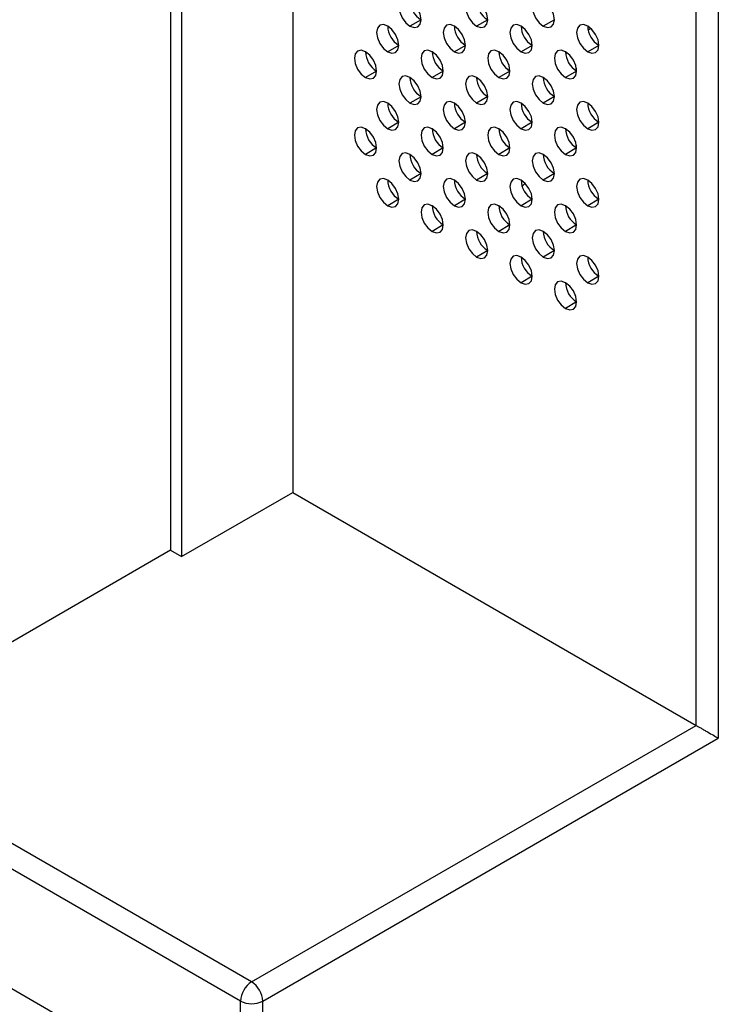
# Model space of a CAD drawing. Header units: millimetres. Extents: x 0 to 1118, y 0 to 864.
# Tile 211 of 256: x 944.16 to 948.6, y 671.58 to 677.85. Entities that reach past the tile are written whole.
import ezdxf

# ---------------------------------------------------------------- set-up
doc = ezdxf.new("R2010")
doc.units = ezdxf.units.MM

msp = doc.modelspace()

# ---------------------------------------------------------------- linework, layer by layer
at = {"color": 7, "linetype": 'Continuous', "lineweight": 25}
for p, q in [((945.8951, 695.8927), (945.8951, 674.8398)), ((945.1173, 695.2803), (945.1173, 674.4724)), ((945.188, 695.2395), (945.188, 674.4316)), ((948.4619, 673.358), (948.4619, 694.4109)), ((948.6033, 694.4109), (948.6033, 673.2764)), ((946.7118, 677.8492), (946.6411, 677.8084)), ((947.1361, 677.8493), (947.0654, 677.8085)), ((947.5604, 677.8493), (947.4897, 677.8085)), ((946.5704, 677.6859), (946.4997, 677.6451)), ((946.9947, 677.686), (946.924, 677.6451)), ((947.4189, 677.686), (947.3482, 677.6452)), ((947.8432, 677.686), (947.7725, 677.6452)), ((946.429, 677.5226), (946.3583, 677.4818)), ((946.8533, 677.5226), (946.7825, 677.4818)), ((947.2775, 677.5227), (947.2068, 677.4819)), ((947.7018, 677.5227), (947.6311, 677.4819)), ((946.7118, 677.3593), (946.6411, 677.3185)), ((947.1361, 677.3594), (947.0654, 677.3185)), ((947.5604, 677.3594), (947.4897, 677.3186)), ((946.5704, 677.196), (946.4997, 677.1552)), ((946.9947, 677.196), (946.924, 677.1552)), ((947.4189, 677.1961), (947.3482, 677.1553)), ((947.8432, 677.1961), (947.7725, 677.1553)), ((946.429, 677.0327), (946.3583, 676.9919)), ((946.8533, 677.0327), (946.7825, 676.9919)), ((947.2775, 677.0328), (947.2068, 676.9919)), ((947.7018, 677.0328), (947.6311, 676.992)), ((946.7118, 676.8694), (946.6411, 676.8286)), ((947.1361, 676.8694), (947.0654, 676.8286)), ((947.5604, 676.8695), (947.4897, 676.8287)), ((946.5704, 676.7061), (946.4997, 676.6652)), ((946.9947, 676.7061), (946.924, 676.6653)), ((947.4189, 676.7061), (947.3482, 676.6653)), ((947.8432, 676.7062), (947.7725, 676.6654)), ((946.8533, 676.5428), (946.7825, 676.502)), ((947.2775, 676.5428), (947.2068, 676.502)), ((947.7018, 676.5429), (947.6311, 676.502)), ((947.1361, 676.3795), (947.0654, 676.3387)), ((947.5604, 676.3795), (947.4897, 676.3387)), ((947.4189, 676.2162), (947.3482, 676.1754)), ((947.8432, 676.2163), (947.7725, 676.1754)), ((947.7018, 676.0529), (947.6311, 676.0121)), ((945.188, 674.4316), (945.8951, 674.8398)), ((945.8951, 674.8398), (948.4619, 673.358)), ((945.1173, 674.4724), (942.996, 673.2478)), ((945.1173, 674.4724), (945.188, 674.4316)), ((945.6335, 671.7252), (948.4619, 673.358)), ((945.7042, 671.6027), (948.6033, 673.2764)), ((945.6335, 671.7252), (942.996, 673.2478)), ((945.5628, 671.6027), (942.9253, 673.1253)), ((945.1645, 671.0706), (942.9724, 672.336)), ((945.5628, 634.1765), (945.5628, 671.6027)), ((945.7042, 634.2581), (945.7042, 671.6027))]:
    msp.add_line(p, q, dxfattribs=at)
at = {"color": 8, "linetype": 'Continuous', "lineweight": 25}
for p, q in [((947.7932, 677.793), (947.7756, 677.7829)), ((947.7002, 677.5237), (947.7002, 677.5409)), ((947.7002, 677.0337), (947.7002, 677.051))]:
    msp.add_line(p, q, dxfattribs=at)
at = {"color": 7, "linetype": 'Continuous', "lineweight": 25, "flags": 128}
for points in [[(946.6411, 677.9717), (946.6141, 677.9811), (946.5911, 677.9767), (946.5758, 677.959), (946.5704, 677.9309), (946.5758, 677.8965), (946.5911, 677.8612), (946.6141, 677.8303), (946.6411, 677.8084)], [(946.6411, 677.8084), (946.6682, 677.799), (946.6911, 677.8035), (946.7065, 677.8211), (946.7118, 677.8493), (946.7065, 677.8836), (946.6911, 677.9189), (946.6682, 677.9499), (946.6411, 677.9717)], [(947.0654, 677.9718), (947.0383, 677.9812), (947.0154, 677.9767), (947.0001, 677.9591), (946.9947, 677.9309), (947.0001, 677.8966), (947.0154, 677.8612), (947.0383, 677.8303), (947.0654, 677.8085)], [(947.0654, 677.8085), (947.0924, 677.7991), (947.1154, 677.8035), (947.1307, 677.8212), (947.1361, 677.8493), (947.1307, 677.8836), (947.1154, 677.919), (947.0924, 677.9499), (947.0654, 677.9718)], [(947.4897, 677.9718), (947.4626, 677.9812), (947.4397, 677.9768), (947.4243, 677.9591), (947.4189, 677.931), (947.4243, 677.8966), (947.4397, 677.8613), (947.4626, 677.8303), (947.4897, 677.8085)], [(947.4897, 677.8085), (947.5167, 677.7991), (947.5397, 677.8036), (947.555, 677.8212), (947.5604, 677.8493), (947.555, 677.8837), (947.5397, 677.919), (947.5167, 677.95), (947.4897, 677.9718)], [(946.4997, 677.8084), (946.4726, 677.8178), (946.4497, 677.8134), (946.4344, 677.7957), (946.429, 677.7676), (946.4344, 677.7332), (946.4497, 677.6979), (946.4726, 677.6669), (946.4997, 677.6451)], [(946.4997, 677.6451), (946.5268, 677.6357), (946.5497, 677.6401), (946.565, 677.6578), (946.5704, 677.6859), (946.565, 677.7203), (946.5497, 677.7556), (946.5268, 677.7866), (946.4997, 677.8084)], [(946.924, 677.8084), (946.8969, 677.8179), (946.874, 677.8134), (946.8586, 677.7958), (946.8533, 677.7676), (946.8586, 677.7333), (946.874, 677.6979), (946.8969, 677.667), (946.924, 677.6451)], [(946.924, 677.6451), (946.951, 677.6357), (946.974, 677.6402), (946.9893, 677.6578), (946.9947, 677.686), (946.9893, 677.7203), (946.974, 677.7557), (946.951, 677.7866), (946.924, 677.8084)], [(947.3482, 677.8085), (947.3212, 677.8179), (947.2982, 677.8134), (947.2829, 677.7958), (947.2775, 677.7677), (947.2829, 677.7333), (947.2982, 677.698), (947.3212, 677.667), (947.3482, 677.6452)], [(947.3482, 677.6452), (947.3753, 677.6358), (947.3982, 677.6402), (947.4136, 677.6579), (947.4189, 677.686), (947.4136, 677.7204), (947.3982, 677.7557), (947.3753, 677.7866), (947.3482, 677.8085)], [(947.7725, 677.8085), (947.7454, 677.8179), (947.7225, 677.8135), (947.7072, 677.7958), (947.7018, 677.7677), (947.7072, 677.7333), (947.7225, 677.698), (947.7454, 677.6671), (947.7725, 677.6452)], [(947.7725, 677.6452), (947.7996, 677.6358), (947.8225, 677.6403), (947.8378, 677.6579), (947.8432, 677.6861), (947.8378, 677.7204), (947.8225, 677.7557), (947.7996, 677.7867), (947.7725, 677.8085)], [(946.3583, 677.6451), (946.3312, 677.6545), (946.3083, 677.65), (946.293, 677.6324), (946.2876, 677.6043), (946.293, 677.5699), (946.3083, 677.5346), (946.3312, 677.5036), (946.3583, 677.4818)], [(946.3583, 677.4818), (946.3853, 677.4724), (946.4083, 677.4768), (946.4236, 677.4945), (946.429, 677.5226), (946.4236, 677.557), (946.4083, 677.5923), (946.3853, 677.6232), (946.3583, 677.6451)], [(946.7825, 677.6451), (946.7555, 677.6545), (946.7325, 677.6501), (946.7172, 677.6324), (946.7118, 677.6043), (946.7172, 677.5699), (946.7325, 677.5346), (946.7555, 677.5037), (946.7825, 677.4818)], [(946.7825, 677.4818), (946.8096, 677.4724), (946.8325, 677.4769), (946.8479, 677.4945), (946.8533, 677.5227), (946.8479, 677.557), (946.8325, 677.5923), (946.8096, 677.6233), (946.7825, 677.6451)], [(947.2068, 677.6452), (947.1797, 677.6546), (947.1568, 677.6501), (947.1415, 677.6325), (947.1361, 677.6043), (947.1415, 677.57), (947.1568, 677.5346), (947.1797, 677.5037), (947.2068, 677.4819)], [(947.2068, 677.4819), (947.2339, 677.4725), (947.2568, 677.4769), (947.2721, 677.4945), (947.2775, 677.5227), (947.2721, 677.557), (947.2568, 677.5924), (947.2339, 677.6233), (947.2068, 677.6452)], [(947.6311, 677.6452), (947.604, 677.6546), (947.5811, 677.6502), (947.5657, 677.6325), (947.5604, 677.6044), (947.5657, 677.57), (947.5811, 677.5347), (947.604, 677.5037), (947.6311, 677.4819)], [(947.6311, 677.4819), (947.6581, 677.4725), (947.6811, 677.4769), (947.6964, 677.4946), (947.7018, 677.5227), (947.6964, 677.5571), (947.6811, 677.5924), (947.6581, 677.6234), (947.6311, 677.6452)], [(946.6411, 677.4818), (946.6141, 677.4912), (946.5911, 677.4868), (946.5758, 677.4691), (946.5704, 677.441), (946.5758, 677.4066), (946.5911, 677.3713), (946.6141, 677.3403), (946.6411, 677.3185)], [(946.6411, 677.3185), (946.6682, 677.3091), (946.6911, 677.3135), (946.7065, 677.3312), (946.7118, 677.3593), (946.7065, 677.3937), (946.6911, 677.429), (946.6682, 677.46), (946.6411, 677.4818)], [(947.0654, 677.4818), (947.0383, 677.4912), (947.0154, 677.4868), (947.0001, 677.4691), (946.9947, 677.441), (947.0001, 677.4067), (947.0154, 677.3713), (947.0383, 677.3404), (947.0654, 677.3185)], [(947.0654, 677.3185), (947.0924, 677.3091), (947.1154, 677.3136), (947.1307, 677.3312), (947.1361, 677.3594), (947.1307, 677.3937), (947.1154, 677.4291), (947.0924, 677.46), (947.0654, 677.4818)], [(947.4897, 677.4819), (947.4626, 677.4913), (947.4397, 677.4868), (947.4243, 677.4692), (947.4189, 677.441), (947.4243, 677.4067), (947.4397, 677.3714), (947.4626, 677.3404), (947.4897, 677.3186)], [(947.4897, 677.3186), (947.5167, 677.3092), (947.5397, 677.3136), (947.555, 677.3313), (947.5604, 677.3594), (947.555, 677.3938), (947.5397, 677.4291), (947.5167, 677.46), (947.4897, 677.4819)], [(946.4997, 677.3185), (946.4726, 677.3279), (946.4497, 677.3234), (946.4344, 677.3058), (946.429, 677.2776), (946.4344, 677.2433), (946.4497, 677.208), (946.4726, 677.177), (946.4997, 677.1552)], [(946.924, 677.3185), (946.8969, 677.3279), (946.874, 677.3235), (946.8586, 677.3058), (946.8533, 677.2777), (946.8586, 677.2433), (946.874, 677.208), (946.8969, 677.1771), (946.924, 677.1552)], [(947.3482, 677.3186), (947.3212, 677.328), (947.2982, 677.3235), (947.2829, 677.3059), (947.2775, 677.2777), (947.2829, 677.2434), (947.2982, 677.208), (947.3212, 677.1771), (947.3482, 677.1553)], [(947.7725, 677.3186), (947.7454, 677.328), (947.7225, 677.3235), (947.7072, 677.3059), (947.7018, 677.2778), (947.7072, 677.2434), (947.7225, 677.2081), (947.7454, 677.1771), (947.7725, 677.1553)], [(946.4997, 677.1552), (946.5268, 677.1458), (946.5497, 677.1502), (946.565, 677.1679), (946.5704, 677.196), (946.565, 677.2304), (946.5497, 677.2657), (946.5268, 677.2966), (946.4997, 677.3185)], [(946.924, 677.1552), (946.951, 677.1458), (946.974, 677.1503), (946.9893, 677.1679), (946.9947, 677.196), (946.9893, 677.2304), (946.974, 677.2657), (946.951, 677.2967), (946.924, 677.3185)], [(947.3482, 677.1553), (947.3753, 677.1458), (947.3982, 677.1503), (947.4136, 677.1679), (947.4189, 677.1961), (947.4136, 677.2304), (947.3982, 677.2658), (947.3753, 677.2967), (947.3482, 677.3186)], [(947.7725, 677.1553), (947.7996, 677.1459), (947.8225, 677.1503), (947.8378, 677.168), (947.8432, 677.1961), (947.8378, 677.2305), (947.8225, 677.2658), (947.7996, 677.2968), (947.7725, 677.3186)], [(946.3583, 677.1552), (946.3312, 677.1646), (946.3083, 677.1601), (946.293, 677.1425), (946.2876, 677.1143), (946.293, 677.08), (946.3083, 677.0446), (946.3312, 677.0137), (946.3583, 676.9919)], [(946.3583, 676.9919), (946.3853, 676.9824), (946.4083, 676.9869), (946.4236, 677.0045), (946.429, 677.0327), (946.4236, 677.067), (946.4083, 677.1024), (946.3853, 677.1333), (946.3583, 677.1552)], [(946.7825, 677.1552), (946.7555, 677.1646), (946.7325, 677.1601), (946.7172, 677.1425), (946.7118, 677.1144), (946.7172, 677.08), (946.7325, 677.0447), (946.7555, 677.0137), (946.7825, 676.9919)], [(946.7825, 676.9919), (946.8096, 676.9825), (946.8325, 676.9869), (946.8479, 677.0046), (946.8533, 677.0327), (946.8479, 677.0671), (946.8325, 677.1024), (946.8096, 677.1334), (946.7825, 677.1552)], [(947.2068, 677.1552), (947.1797, 677.1646), (947.1568, 677.1602), (947.1415, 677.1425), (947.1361, 677.1144), (947.1415, 677.0801), (947.1568, 677.0447), (947.1797, 677.0138), (947.2068, 676.9919)], [(947.2068, 676.9919), (947.2339, 676.9825), (947.2568, 676.987), (947.2721, 677.0046), (947.2775, 677.0328), (947.2721, 677.0671), (947.2568, 677.1025), (947.2339, 677.1334), (947.2068, 677.1552)], [(947.6311, 677.1553), (947.604, 677.1647), (947.5811, 677.1602), (947.5657, 677.1426), (947.5604, 677.1144), (947.5657, 677.0801), (947.5811, 677.0448), (947.604, 677.0138), (947.6311, 676.992)], [(947.6311, 676.992), (947.6581, 676.9826), (947.6811, 676.987), (947.6964, 677.0047), (947.7018, 677.0328), (947.6964, 677.0672), (947.6811, 677.1025), (947.6581, 677.1334), (947.6311, 677.1553)], [(946.6411, 676.9919), (946.6141, 677.0013), (946.5911, 676.9968), (946.5758, 676.9792), (946.5704, 676.951), (946.5758, 676.9167), (946.5911, 676.8814), (946.6141, 676.8504), (946.6411, 676.8286)], [(946.6411, 676.8286), (946.6682, 676.8192), (946.6911, 676.8236), (946.7065, 676.8413), (946.7118, 676.8694), (946.7065, 676.9038), (946.6911, 676.9391), (946.6682, 676.97), (946.6411, 676.9919)], [(947.0654, 676.9919), (947.0383, 677.0013), (947.0154, 676.9969), (947.0001, 676.9792), (946.9947, 676.9511), (947.0001, 676.9167), (947.0154, 676.8814), (947.0383, 676.8504), (947.0654, 676.8286)], [(947.0654, 676.8286), (947.0924, 676.8192), (947.1154, 676.8237), (947.1307, 676.8413), (947.1361, 676.8694), (947.1307, 676.9038), (947.1154, 676.9391), (947.0924, 676.9701), (947.0654, 676.9919)], [(947.4897, 676.992), (947.4626, 677.0014), (947.4397, 676.9969), (947.4243, 676.9793), (947.4189, 676.9511), (947.4243, 676.9168), (947.4397, 676.8814), (947.4626, 676.8505), (947.4897, 676.8287)], [(947.4897, 676.8287), (947.5167, 676.8192), (947.5397, 676.8237), (947.555, 676.8413), (947.5604, 676.8695), (947.555, 676.9038), (947.5397, 676.9392), (947.5167, 676.9701), (947.4897, 676.992)], [(946.4997, 676.8286), (946.4726, 676.838), (946.4497, 676.8335), (946.4344, 676.8159), (946.429, 676.7877), (946.4344, 676.7534), (946.4497, 676.718), (946.4726, 676.6871), (946.4997, 676.6652)], [(946.4997, 676.6652), (946.5268, 676.6558), (946.5497, 676.6603), (946.565, 676.6779), (946.5704, 676.7061), (946.565, 676.7404), (946.5497, 676.7758), (946.5268, 676.8067), (946.4997, 676.8286)], [(946.924, 676.8286), (946.8969, 676.838), (946.874, 676.8335), (946.8586, 676.8159), (946.8533, 676.7878), (946.8586, 676.7534), (946.874, 676.7181), (946.8969, 676.6871), (946.924, 676.6653)], [(946.924, 676.6653), (946.951, 676.6559), (946.974, 676.6603), (946.9893, 676.678), (946.9947, 676.7061), (946.9893, 676.7405), (946.974, 676.7758), (946.951, 676.8068), (946.924, 676.8286)], [(947.3482, 676.8286), (947.3212, 676.838), (947.2982, 676.8336), (947.2829, 676.8159), (947.2775, 676.7878), (947.2829, 676.7534), (947.2982, 676.7181), (947.3212, 676.6872), (947.3482, 676.6653)], [(947.3482, 676.6653), (947.3753, 676.6559), (947.3982, 676.6604), (947.4136, 676.678), (947.4189, 676.7062), (947.4136, 676.7405), (947.3982, 676.7759), (947.3753, 676.8068), (947.3482, 676.8286)], [(947.7725, 676.8287), (947.7454, 676.8381), (947.7225, 676.8336), (947.7072, 676.816), (947.7018, 676.7878), (947.7072, 676.7535), (947.7225, 676.7181), (947.7454, 676.6872), (947.7725, 676.6654)], [(947.7725, 676.6654), (947.7996, 676.656), (947.8225, 676.6604), (947.8378, 676.6781), (947.8432, 676.7062), (947.8378, 676.7406), (947.8225, 676.7759), (947.7996, 676.8068), (947.7725, 676.8287)], [(946.7825, 676.6653), (946.7555, 676.6747), (946.7325, 676.6702), (946.7172, 676.6526), (946.7118, 676.6244), (946.7172, 676.5901), (946.7325, 676.5547), (946.7555, 676.5238), (946.7825, 676.502)], [(946.7825, 676.502), (946.8096, 676.4926), (946.8325, 676.497), (946.8479, 676.5147), (946.8533, 676.5428), (946.8479, 676.5772), (946.8325, 676.6125), (946.8096, 676.6434), (946.7825, 676.6653)], [(947.2068, 676.6653), (947.1797, 676.6747), (947.1568, 676.6703), (947.1415, 676.6526), (947.1361, 676.6245), (947.1415, 676.5901), (947.1568, 676.5548), (947.1797, 676.5238), (947.2068, 676.502)], [(947.2068, 676.502), (947.2339, 676.4926), (947.2568, 676.4971), (947.2721, 676.5147), (947.2775, 676.5428), (947.2721, 676.5772), (947.2568, 676.6125), (947.2339, 676.6435), (947.2068, 676.6653)], [(947.6311, 676.6654), (947.604, 676.6748), (947.5811, 676.6703), (947.5657, 676.6527), (947.5604, 676.6245), (947.5657, 676.5902), (947.5811, 676.5548), (947.604, 676.5239), (947.6311, 676.502)], [(947.6311, 676.502), (947.6581, 676.4926), (947.6811, 676.4971), (947.6964, 676.5147), (947.7018, 676.5429), (947.6964, 676.5772), (947.6811, 676.6126), (947.6581, 676.6435), (947.6311, 676.6654)], [(947.0654, 676.502), (947.0383, 676.5114), (947.0154, 676.5069), (947.0001, 676.4893), (946.9947, 676.4612), (947.0001, 676.4268), (947.0154, 676.3915), (947.0383, 676.3605), (947.0654, 676.3387)], [(947.4897, 676.502), (947.4626, 676.5114), (947.4397, 676.507), (947.4243, 676.4893), (947.4189, 676.4612), (947.4243, 676.4268), (947.4397, 676.3915), (947.4626, 676.3606), (947.4897, 676.3387)], [(947.0654, 676.3387), (947.0924, 676.3293), (947.1154, 676.3337), (947.1307, 676.3514), (947.1361, 676.3795), (947.1307, 676.4139), (947.1154, 676.4492), (947.0924, 676.4802), (947.0654, 676.502)], [(947.4897, 676.3387), (947.5167, 676.3293), (947.5397, 676.3338), (947.555, 676.3514), (947.5604, 676.3796), (947.555, 676.4139), (947.5397, 676.4493), (947.5167, 676.4802), (947.4897, 676.502)], [(947.3482, 676.3387), (947.3212, 676.3481), (947.2982, 676.3437), (947.2829, 676.326), (947.2775, 676.2979), (947.2829, 676.2635), (947.2982, 676.2282), (947.3212, 676.1972), (947.3482, 676.1754)], [(947.3482, 676.1754), (947.3753, 676.166), (947.3982, 676.1705), (947.4136, 676.1881), (947.4189, 676.2162), (947.4136, 676.2506), (947.3982, 676.2859), (947.3753, 676.3169), (947.3482, 676.3387)], [(947.7725, 676.3388), (947.7454, 676.3482), (947.7225, 676.3437), (947.7072, 676.3261), (947.7018, 676.2979), (947.7072, 676.2636), (947.7225, 676.2282), (947.7454, 676.1973), (947.7725, 676.1754)], [(947.7725, 676.1754), (947.7996, 676.166), (947.8225, 676.1705), (947.8378, 676.1881), (947.8432, 676.2163), (947.8378, 676.2506), (947.8225, 676.286), (947.7996, 676.3169), (947.7725, 676.3388)], [(947.6311, 676.1754), (947.604, 676.1848), (947.5811, 676.1804), (947.5657, 676.1627), (947.5604, 676.1346), (947.5657, 676.1002), (947.5811, 676.0649), (947.604, 676.034), (947.6311, 676.0121)], [(947.6311, 676.0121), (947.6581, 676.0027), (947.6811, 676.0072), (947.6964, 676.0248), (947.7018, 676.053), (947.6964, 676.0873), (947.6811, 676.1227), (947.6581, 676.1536), (947.6311, 676.1754)]]:
    msp.add_lwpolyline(points, dxfattribs=at)
at = {"color": 7, "linetype": 'Continuous', "lineweight": 25}
for centre, radius, start, end in [((946.7898, 677.9759), 0.1487, 181.60056, 238.39406), ((947.214, 677.9759), 0.1487, 181.60056, 238.39406), ((946.6483, 677.8126), 0.1487, 181.60056, 238.39406), ((947.0726, 677.8126), 0.1487, 181.60056, 238.39406), ((947.4969, 677.8126), 0.1487, 181.60056, 238.39406), ((947.9211, 677.8127), 0.1487, 181.60056, 238.39406), ((946.5069, 677.6492), 0.1487, 181.60056, 238.39406), ((946.9312, 677.6493), 0.1487, 181.60056, 238.39406), ((947.3554, 677.6493), 0.1487, 181.60056, 238.39406), ((947.7797, 677.6494), 0.1487, 181.60056, 238.39406), ((946.7898, 677.486), 0.1487, 181.60056, 238.39406), ((947.214, 677.486), 0.1487, 181.60056, 238.39406), ((947.6383, 677.486), 0.1487, 181.60056, 238.39406), ((946.6483, 677.3226), 0.1487, 181.60056, 238.39406), ((947.0726, 677.3227), 0.1487, 181.60056, 238.39406), ((947.4969, 677.3227), 0.1487, 181.60056, 238.39406), ((947.9211, 677.3228), 0.1487, 181.60056, 238.39406), ((946.5069, 677.1593), 0.1487, 181.60056, 238.39406), ((946.9312, 677.1594), 0.1487, 181.60056, 238.39406), ((947.3554, 677.1594), 0.1487, 181.60056, 238.39406), ((947.7797, 677.1594), 0.1487, 181.60056, 238.39406), ((946.7898, 676.996), 0.1487, 181.60056, 238.39406), ((947.214, 676.9961), 0.1487, 181.60056, 238.39406), ((947.6383, 676.9961), 0.1487, 181.60056, 238.39406), ((946.6483, 676.8327), 0.1487, 181.60056, 238.39406), ((947.0726, 676.8328), 0.1487, 181.60056, 238.39406), ((947.4969, 676.8328), 0.1487, 181.60056, 238.39406), ((947.9211, 676.8328), 0.1487, 181.60056, 238.39406), ((946.9312, 676.6694), 0.1487, 181.60056, 238.39406), ((947.3554, 676.6695), 0.1487, 181.60056, 238.39406), ((947.7797, 676.6695), 0.1487, 181.60056, 238.39406), ((947.214, 676.5061), 0.1487, 181.60056, 238.39406), ((947.6383, 676.5062), 0.1487, 181.60056, 238.39406), ((947.4969, 676.3429), 0.1487, 181.60056, 238.39406), ((947.9211, 676.3429), 0.1487, 181.60056, 238.39406), ((947.7797, 676.1796), 0.1487, 181.60056, 238.39406), ((945.7163, 671.5957), 0.1537, 122.60548, 177.39452), ((945.5507, 671.5957), 0.1537, 2.60548, 57.39452), ((945.6335, 671.7392), 0.1537, 242.60967, 297.39033)]:
    msp.add_arc(centre, radius, start, end, dxfattribs=at)
at = {"color": 8, "linetype": 'Continuous', "lineweight": 25}
msp.add_open_spline([(947.3549, 676.7919), (947.3588, 676.7944), (947.3664, 676.7992), (947.3713, 676.8051), (947.3736, 676.808)], degree=3, knots=[0, 0, 0, 0, 0.514168, 1, 1, 1, 1], dxfattribs=at)
at = {"color": 7, "linetype": 'Continuous', "lineweight": 25}
msp.add_open_spline([(948.4619, 673.358), (948.4671, 673.3551), (948.4776, 673.349), (948.496, 673.3384), (948.5155, 673.3271), (948.5421, 673.3118), (948.5745, 673.293), (948.5935, 673.2821), (948.6033, 673.2764)], degree=3, knots=[0, 0, 0, 0, 0.107495, 0.220713, 0.333419, 0.460081, 0.72001, 1, 1, 1, 1], dxfattribs=at)

doc.saveas('drawing.dxf')
